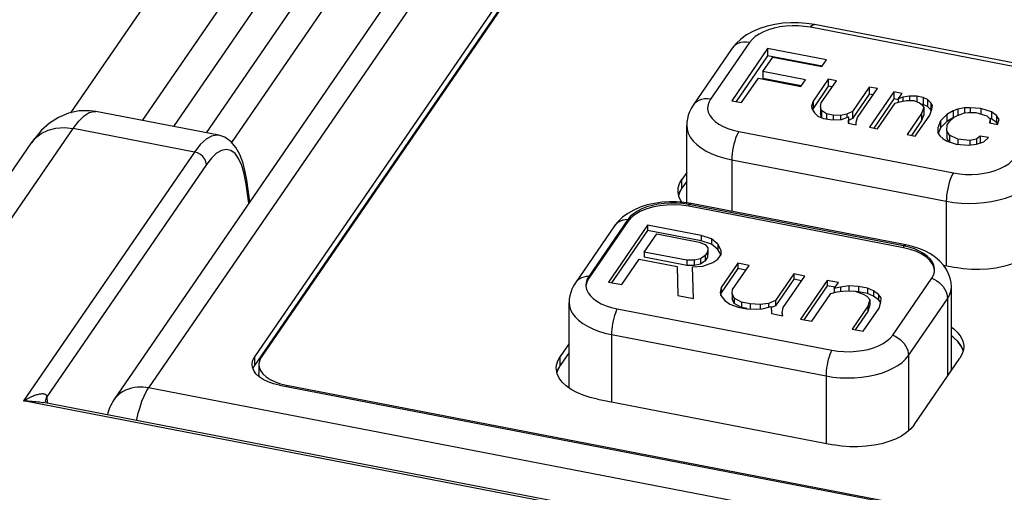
# Model space of a CAD drawing. Extents: x -841 to -216, y -127 to 601.
# Tile 146 of 201: x -357 to -334, y 522 to 533. Entities that reach past the tile are written whole.
import ezdxf

# ---------------------------------------------------------------- set-up
doc = ezdxf.new("R2010")
doc.units = 0
doc.header["$LTSCALE"] = 23.1
doc.layers.add('HEATSINK_AM_0', color=7, linetype='CONTINUOUS')

msp = doc.modelspace()

# ---------------------------------------------------------------- linework, layer by layer
at = {"layer": 'HEATSINK_AM_0', "color": 7}
for p, q in [((-337.868, 548.152), (-354.142, 524.458)), ((-338.693, 547.87), (-354.967, 524.176)), ((-336.832, 546.717), (-351.608, 525.204)), ((-336.702, 546.663), (-351.443, 525.202)), ((-336.832, 546.505), (-351.608, 524.992)), ((-355.995, 531.033), (-348.376, 542.127)), ((-354.283, 530.845), (-348.852, 538.752)), ((-353.538, 530.701), (-349.542, 536.519)), ((-352.153, 530.321), (-349.768, 533.793)), ((-352.753, 530.549), (-350.758, 533.455)), ((-338.234, 533.139), (-338.421, 533.167)), ((-333.203, 532.083), (-338.329, 533.072)), ((-333.108, 532.15), (-338.234, 533.139)), ((-340.197, 532.571), (-341.13, 531.213)), ((-339.785, 532.712), (-340.718, 531.354)), ((-339.354, 532.565), (-340.209, 531.32)), ((-339.354, 532.565), (-339.354, 532.395)), ((-337.945, 532.293), (-339.354, 532.565)), ((-339.354, 532.395), (-340.106, 531.3)), ((-339.465, 532.016), (-339.228, 532.36)), ((-338.052, 532.144), (-339.354, 532.395)), ((-339.228, 532.36), (-338.054, 532.134)), ((-338.054, 532.134), (-337.945, 532.293)), ((-339.974, 531.274), (-339.574, 531.857)), ((-339.574, 531.857), (-338.556, 531.661)), ((-339.465, 532.016), (-339.465, 531.846)), ((-338.447, 531.82), (-339.465, 532.016)), ((-338.554, 531.671), (-339.465, 531.846)), ((-338.556, 531.661), (-338.447, 531.82)), ((-337.904, 531.835), (-338.268, 531.305)), ((-338.072, 531.267), (-337.709, 531.797)), ((-337.904, 531.835), (-337.904, 531.665)), ((-337.709, 531.797), (-337.904, 531.835)), ((-337.904, 531.665), (-338.268, 531.136)), ((-337.811, 531.647), (-337.904, 531.665)), ((-336.925, 531.646), (-337.326, 531.063)), ((-337.203, 530.92), (-336.73, 531.608)), ((-336.925, 531.646), (-336.925, 531.477)), ((-336.73, 531.608), (-336.925, 531.646)), ((-340.209, 531.32), (-339.974, 531.274)), ((-336.925, 531.477), (-337.326, 530.894)), ((-336.833, 531.459), (-336.925, 531.477)), ((-336.338, 531.533), (-336.92, 530.685)), ((-336.338, 531.363), (-336.817, 530.665)), ((-336.338, 531.533), (-336.338, 531.363)), ((-336.142, 531.495), (-336.338, 531.533)), ((-336.237, 531.344), (-336.338, 531.363)), ((-336.233, 531.363), (-336.142, 531.495)), ((-336.119, 531.401), (-336.233, 531.363)), ((-336.233, 531.363), (-336.233, 531.281)), ((-336.191, 531.295), (-336.038, 531.325)), ((-335.965, 531.431), (-336.119, 531.401)), ((-336.119, 531.401), (-336.119, 531.309)), ((-336.038, 531.325), (-335.863, 531.321)), ((-335.965, 531.431), (-335.965, 531.323)), ((-335.79, 531.427), (-335.965, 531.431)), ((-335.863, 531.321), (-335.724, 531.265)), ((-335.79, 531.427), (-335.79, 531.291)), ((-335.633, 531.397), (-335.79, 531.427)), ((-335.633, 531.397), (-335.633, 531.227)), ((-335.534, 531.348), (-335.633, 531.397)), ((-335.534, 531.348), (-335.534, 531.178)), ((-335.453, 531.272), (-335.534, 531.348)), ((-338.268, 531.305), (-338.302, 531.192)), ((-338.302, 531.192), (-338.299, 531.131)), ((-338.299, 531.131), (-338.236, 531.029)), ((-338.268, 531.136), (-338.279, 531.099)), ((-338.268, 531.305), (-338.268, 531.136)), ((-338.088, 531.18), (-338.072, 531.267)), ((-338.088, 531.18), (-338.088, 531.011)), ((-338.064, 531.086), (-338.088, 531.18)), ((-338.064, 531.086), (-338.064, 530.916)), ((-337.944, 531.003), (-338.064, 531.086)), ((-336.725, 530.648), (-336.306, 531.257)), ((-336.306, 531.257), (-336.191, 531.295)), ((-335.724, 531.265), (-335.664, 531.223)), ((-335.633, 531.227), (-335.685, 531.237)), ((-335.622, 531.155), (-335.674, 531.015)), ((-335.664, 531.223), (-335.622, 531.155)), ((-335.534, 531.178), (-335.633, 531.227)), ((-335.622, 531.155), (-335.622, 530.985)), ((-335.453, 531.103), (-335.534, 531.178)), ((-335.478, 530.977), (-335.427, 531.117)), ((-335.453, 531.272), (-335.453, 531.103)), ((-335.411, 531.204), (-335.453, 531.272)), ((-335.44, 531.081), (-335.453, 531.103)), ((-335.427, 531.117), (-335.411, 531.204)), ((-334.806, 531.117), (-334.92, 531.079)), ((-334.652, 531.148), (-334.806, 531.117)), ((-334.806, 531.117), (-334.806, 530.97)), ((-334.516, 531.151), (-334.652, 531.148)), ((-334.652, 531.148), (-334.652, 531.027)), ((-334.516, 531.151), (-334.516, 531.038)), ((-334.263, 531.133), (-334.516, 531.151)), ((-334.263, 531.133), (-334.263, 531)), ((-334.007, 531.053), (-334.263, 531.133)), ((-352.46, 530.493), (-355.401, 531.06)), ((-338.236, 531.029), (-338.155, 530.953)), ((-338.155, 530.953), (-338.017, 530.897)), ((-338.064, 530.916), (-338.088, 531.011)), ((-338.017, 530.897), (-337.86, 530.867)), ((-337.944, 531.003), (-337.944, 530.883)), ((-337.787, 530.972), (-337.944, 531.003)), ((-337.86, 530.867), (-337.685, 530.863)), ((-337.787, 530.972), (-337.787, 530.865)), ((-337.612, 530.969), (-337.787, 530.972)), ((-337.685, 530.863), (-337.589, 530.874)), ((-337.459, 530.999), (-337.612, 530.969)), ((-337.612, 530.969), (-337.612, 530.874)), ((-337.589, 530.874), (-337.417, 530.931)), ((-337.326, 531.063), (-337.459, 530.999)), ((-337.459, 530.999), (-337.459, 530.917)), ((-337.417, 530.931), (-337.429, 530.783)), ((-337.417, 530.931), (-337.417, 530.783)), ((-337.326, 530.894), (-337.417, 530.85)), ((-337.326, 531.063), (-337.326, 530.894)), ((-337.236, 530.806), (-337.203, 530.92)), ((-335.674, 531.015), (-336.02, 530.512)), ((-335.824, 530.474), (-335.478, 530.977)), ((-335.674, 531.015), (-335.674, 530.845)), ((-335.622, 530.985), (-335.674, 530.845)), ((-335.071, 530.989), (-335.22, 530.837)), ((-334.92, 531.079), (-335.071, 530.989)), ((-335.071, 530.989), (-335.071, 530.819)), ((-334.92, 530.91), (-335.071, 530.819)), ((-335.006, 530.826), (-334.894, 530.924)), ((-334.92, 531.079), (-334.92, 530.91)), ((-334.904, 530.915), (-334.92, 530.91)), ((-334.894, 530.924), (-334.818, 530.97)), ((-334.818, 530.97), (-334.646, 531.027)), ((-334.646, 531.027), (-334.55, 531.038)), ((-334.55, 531.038), (-334.375, 531.034)), ((-334.375, 531.034), (-334.119, 530.955)), ((-334.119, 530.955), (-334.038, 530.879)), ((-334.007, 530.884), (-334.06, 530.9)), ((-334.038, 530.879), (-334.053, 530.792)), ((-334.038, 530.879), (-334.038, 530.792)), ((-334.007, 531.053), (-334.007, 530.884)), ((-333.887, 530.97), (-334.007, 531.053)), ((-333.887, 530.801), (-334.007, 530.884)), ((-333.887, 530.97), (-333.887, 530.801)), ((-333.824, 530.868), (-333.887, 530.97)), ((-333.858, 530.755), (-333.824, 530.868)), ((-370.131, 509.999), (-355.944, 530.654)), ((-353.041, 530.094), (-355.944, 530.654)), ((-341.286, 528.882), (-341.286, 530.724)), ((-337.429, 530.783), (-337.234, 530.746)), ((-337.234, 530.746), (-337.236, 530.806)), ((-336.92, 530.685), (-336.725, 530.648)), ((-335.674, 530.845), (-335.917, 530.492)), ((-335.22, 530.837), (-335.29, 530.671)), ((-335.29, 530.671), (-335.284, 530.55)), ((-335.22, 530.668), (-335.275, 530.535)), ((-335.22, 530.837), (-335.22, 530.668)), ((-335.071, 530.819), (-335.22, 530.668)), ((-335.073, 530.599), (-335.06, 530.747)), ((-335.06, 530.747), (-335.006, 530.826)), ((-334.053, 530.792), (-333.858, 530.755)), ((-333.858, 530.754), (-333.887, 530.801)), ((-340.039, 530.582), (-334.913, 529.593)), ((-336.02, 530.512), (-335.824, 530.474)), ((-335.284, 530.55), (-335.242, 530.482)), ((-335.242, 530.482), (-335.161, 530.406)), ((-335.161, 530.406), (-335.062, 530.357)), ((-335.073, 530.599), (-335.073, 530.429)), ((-335.01, 530.497), (-335.073, 530.599)), ((-335.02, 530.343), (-335.073, 530.429)), ((-335.01, 530.497), (-335.01, 530.34)), ((-334.812, 530.399), (-335.01, 530.497)), ((-334.812, 530.399), (-334.812, 530.285)), ((-334.519, 530.372), (-334.812, 530.399)), ((-334.365, 530.403), (-334.519, 530.372)), ((-334.272, 530.474), (-334.365, 530.403)), ((-334.365, 530.403), (-334.365, 530.281)), ((-334.272, 530.474), (-334.272, 530.311)), ((-334.076, 530.437), (-334.272, 530.474)), ((-334.188, 530.338), (-334.076, 530.437)), ((-371.12, 509.661), (-356.934, 530.316)), ((-335.062, 530.357), (-334.845, 530.285)), ((-334.845, 530.285), (-334.553, 530.259)), ((-334.553, 530.259), (-334.36, 530.281)), ((-334.519, 530.372), (-334.519, 530.259)), ((-334.36, 530.281), (-334.188, 530.338)), ((-353.041, 530.094), (-357.124, 524.149)), ((-352.635, 529.951), (-352.759, 529.792)), ((-351.915, 529.774), (-351.989, 529.937)), ((-340.21, 529.909), (-340.21, 528.678)), ((-340.21, 529.909), (-335.084, 528.92)), ((-352.759, 529.792), (-356.569, 524.245)), ((-351.822, 529.582), (-351.882, 529.826)), ((-351.794, 529.419), (-351.822, 529.582)), ((-341.457, 529.339), (-341.402, 529.44)), ((-341.286, 529.608), (-341.402, 529.44)), ((-341.402, 529.228), (-341.402, 529.44)), ((-351.743, 528.869), (-351.81, 529.329)), ((-351.72, 528.903), (-351.794, 529.42)), ((-341.493, 529.168), (-341.487, 529.237)), ((-341.487, 529.237), (-341.457, 529.339)), ((-341.402, 529.228), (-341.457, 529.127)), ((-341.286, 529.396), (-341.402, 529.228)), ((-341.491, 529.133), (-341.493, 529.168)), ((-341.47, 529.03), (-341.491, 529.133)), ((-341.457, 529.127), (-341.476, 529.062)), ((-341.236, 528.839), (-341.236, 528.797)), ((-336.11, 527.85), (-341.236, 528.839)), ((-336.11, 527.808), (-341.236, 528.797)), ((-336.05, 527.876), (-341.175, 528.865)), ((-335.084, 528.92), (-335.084, 527.375)), ((-343.01, 528.329), (-343.943, 526.971)), ((-342.692, 528.479), (-343.625, 527.121)), ((-342.692, 528.437), (-343.625, 527.079)), ((-342.222, 528.346), (-343.155, 526.988)), ((-342.692, 528.479), (-342.692, 528.437)), ((-342.222, 528.346), (-342.222, 528.219)), ((-340.941, 528.099), (-342.222, 528.346)), ((-342.222, 528.219), (-343.078, 526.973)), ((-342.299, 527.706), (-342.001, 528.14)), ((-340.941, 527.972), (-342.222, 528.219)), ((-342.001, 528.14), (-340.987, 527.944)), ((-340.941, 528.099), (-340.941, 527.972)), ((-340.694, 528.019), (-340.941, 528.099)), ((-340.987, 527.944), (-340.847, 527.884)), ((-340.694, 527.891), (-340.941, 527.972)), ((-340.847, 527.884), (-340.779, 527.806)), ((-340.779, 527.806), (-340.786, 527.709)), ((-340.779, 527.806), (-340.779, 527.679)), ((-340.694, 528.019), (-340.694, 527.891)), ((-340.54, 527.891), (-340.694, 528.019)), ((-340.54, 527.763), (-340.694, 527.891)), ((-340.54, 527.891), (-340.54, 527.763)), ((-340.459, 527.744), (-340.54, 527.891)), ((-336.11, 527.85), (-336.11, 527.808)), ((-335.974, 527.819), (-336.11, 527.85)), ((-342.299, 527.706), (-342.299, 527.579)), ((-341.285, 527.511), (-342.299, 527.706)), ((-341.285, 527.384), (-342.299, 527.579)), ((-340.845, 527.622), (-340.958, 527.546)), ((-340.786, 527.709), (-340.845, 527.622)), ((-340.845, 527.622), (-340.845, 527.495)), ((-340.786, 527.582), (-340.845, 527.495)), ((-340.786, 527.709), (-340.786, 527.582)), ((-340.779, 527.679), (-340.786, 527.582)), ((-340.545, 527.532), (-340.465, 527.647)), ((-340.473, 527.643), (-340.54, 527.763)), ((-340.465, 527.647), (-340.459, 527.744)), ((-342.835, 526.926), (-342.418, 527.533)), ((-342.418, 527.533), (-341.51, 527.358)), ((-341.51, 527.358), (-341.5, 526.669)), ((-341.285, 527.511), (-341.285, 527.384)), ((-341.105, 527.509), (-341.285, 527.511)), ((-341.105, 527.382), (-341.285, 527.384)), ((-341.15, 527.354), (-340.897, 527.371)), ((-341.126, 526.597), (-341.15, 527.354)), ((-340.958, 527.546), (-341.105, 527.509)), ((-341.105, 527.509), (-341.105, 527.382)), ((-340.958, 527.419), (-341.105, 527.382)), ((-340.958, 527.546), (-340.958, 527.419)), ((-340.845, 527.495), (-340.958, 527.419)), ((-340.897, 527.371), (-340.658, 527.455)), ((-340.658, 527.455), (-340.545, 527.532)), ((-340.064, 527.439), (-340.461, 526.861)), ((-340.194, 526.81), (-339.797, 527.387)), ((-340.064, 527.439), (-340.064, 527.312)), ((-339.797, 527.387), (-340.064, 527.439)), ((-335.148, 527.388), (-334.868, 527.334)), ((-343.625, 527.121), (-343.625, 527.079)), ((-340.064, 527.312), (-340.461, 526.734)), ((-339.874, 527.275), (-340.064, 527.312)), ((-338.729, 527.182), (-339.166, 526.546)), ((-338.978, 526.379), (-338.462, 527.13)), ((-338.729, 527.182), (-338.729, 527.054)), ((-338.462, 527.13), (-338.729, 527.182)), ((-335.365, 527.259), (-335.371, 527.316)), ((-335.367, 527.232), (-335.362, 527.285)), ((-343.694, 526.915), (-343.693, 526.889)), ((-343.155, 526.988), (-342.835, 526.926)), ((-340.461, 526.861), (-340.487, 526.735)), ((-340.461, 526.861), (-340.461, 526.734)), ((-338.729, 527.054), (-339.166, 526.419)), ((-338.54, 527.018), (-338.729, 527.054)), ((-337.928, 527.027), (-338.564, 526.102)), ((-337.928, 526.9), (-338.486, 526.088)), ((-337.928, 527.027), (-337.928, 526.9)), ((-337.661, 526.976), (-337.928, 527.027)), ((-337.739, 526.863), (-337.928, 526.9)), ((-337.761, 526.831), (-337.661, 526.976)), ((-337.614, 526.868), (-337.761, 526.831)), ((-337.414, 526.895), (-337.614, 526.868)), ((-337.614, 526.868), (-337.614, 526.763)), ((-337.414, 526.895), (-337.414, 526.775)), ((-337.181, 526.883), (-337.414, 526.895)), ((-337.181, 526.883), (-337.181, 526.756)), ((-336.967, 526.842), (-337.181, 526.883)), ((-336.364, 525.721), (-335.431, 527.079)), ((-334.962, 524.871), (-334.962, 526.869)), ((-341.5, 526.669), (-341.126, 526.597)), ((-340.487, 526.735), (-340.473, 526.667)), ((-340.461, 526.734), (-340.474, 526.671)), ((-340.473, 526.667), (-340.373, 526.55)), ((-340.2, 526.713), (-340.194, 526.81)), ((-340.2, 526.713), (-340.2, 526.585)), ((-340.153, 526.605), (-340.2, 526.713)), ((-338.297, 526.051), (-337.84, 526.716)), ((-337.84, 526.716), (-337.694, 526.753)), ((-337.761, 526.831), (-337.761, 526.736)), ((-337.694, 526.753), (-337.494, 526.78)), ((-337.494, 526.78), (-337.26, 526.767)), ((-337.26, 526.767), (-337.067, 526.697)), ((-337.181, 526.756), (-337.236, 526.759)), ((-336.967, 526.715), (-337.181, 526.756)), ((-337.067, 526.697), (-336.98, 526.648)), ((-336.98, 526.648), (-336.913, 526.569)), ((-336.967, 526.842), (-336.967, 526.715)), ((-336.827, 526.782), (-336.967, 526.842)), ((-336.827, 526.655), (-336.967, 526.715)), ((-336.827, 526.782), (-336.827, 526.655)), ((-336.707, 526.693), (-336.827, 526.782)), ((-336.707, 526.566), (-336.827, 526.655)), ((-336.707, 526.693), (-336.707, 526.566)), ((-336.639, 526.615), (-336.707, 526.693)), ((-336.646, 526.518), (-336.639, 526.615)), ((-344.094, 524.457), (-344.094, 526.5)), ((-340.373, 526.55), (-340.252, 526.461)), ((-340.252, 526.461), (-340.058, 526.391)), ((-340.153, 526.478), (-340.2, 526.585)), ((-340.153, 526.605), (-340.153, 526.478)), ((-339.979, 526.506), (-340.153, 526.605)), ((-339.979, 526.379), (-340.153, 526.478)), ((-340.058, 526.391), (-339.845, 526.35)), ((-339.979, 526.506), (-339.979, 526.379)), ((-339.766, 526.465), (-339.979, 526.506)), ((-339.844, 526.353), (-339.979, 526.379)), ((-339.766, 526.465), (-339.766, 526.345)), ((-339.532, 526.453), (-339.766, 526.465)), ((-339.332, 526.48), (-339.532, 526.453)), ((-339.532, 526.453), (-339.532, 526.342)), ((-339.485, 526.346), (-339.265, 526.401)), ((-339.166, 526.546), (-339.332, 526.48)), ((-339.332, 526.48), (-339.332, 526.384)), ((-339.265, 526.401), (-339.258, 526.236)), ((-339.166, 526.419), (-339.258, 526.382)), ((-339.166, 526.546), (-339.166, 526.419)), ((-339.004, 526.253), (-338.978, 526.379)), ((-336.958, 526.415), (-337.336, 525.866)), ((-336.913, 526.569), (-336.958, 526.415)), ((-336.913, 526.442), (-336.958, 526.287)), ((-336.958, 526.415), (-336.958, 526.287)), ((-336.913, 526.569), (-336.913, 526.442)), ((-336.651, 526.501), (-336.707, 526.566)), ((-336.691, 526.363), (-336.646, 526.518)), ((-335.988, 525.233), (-335.055, 526.591)), ((-335.055, 526.591), (-335.055, 524.737)), ((-342.946, 526.349), (-337.82, 525.361)), ((-339.845, 526.35), (-339.612, 526.337)), ((-339.612, 526.337), (-339.485, 526.346)), ((-339.258, 526.236), (-338.991, 526.185)), ((-339.004, 526.253), (-339.004, 526.185)), ((-338.991, 526.185), (-339.004, 526.253)), ((-336.958, 526.287), (-337.258, 525.851)), ((-337.069, 525.814), (-336.691, 526.363)), ((-338.564, 526.102), (-338.297, 526.051)), ((-343.083, 525.735), (-343.083, 524.125)), ((-343.083, 525.735), (-337.957, 524.746)), ((-337.336, 525.866), (-337.069, 525.814)), ((-334.902, 525.656), (-334.962, 525.7)), ((-344.094, 525.521), (-344.309, 525.207)), ((-334.808, 525.565), (-334.902, 525.656)), ((-334.667, 525.441), (-334.673, 525.372)), ((-351.608, 525.204), (-351.608, 524.992)), ((-351.443, 525.202), (-351.485, 525.12)), ((-344.365, 525.107), (-344.309, 525.207)), ((-344.094, 525.309), (-344.309, 524.995)), ((-344.309, 524.995), (-344.309, 525.207)), ((-335.988, 525.233), (-335.988, 523.431)), ((-334.684, 525.336), (-334.69, 525.367)), ((-351.608, 524.992), (-351.646, 524.92)), ((-351.504, 524.99), (-351.504, 524.808)), ((-344.4, 524.935), (-344.394, 525.005)), ((-344.394, 525.005), (-344.365, 525.107)), ((-344.309, 524.995), (-344.365, 524.895)), ((-335.852, 523.576), (-334.758, 525.17)), ((-351.574, 524.799), (-351.629, 524.877)), ((-351.497, 524.727), (-351.574, 524.799)), ((-344.398, 524.901), (-344.4, 524.935)), ((-344.377, 524.797), (-344.398, 524.901)), ((-344.365, 524.895), (-344.384, 524.829)), ((-337.957, 524.746), (-337.957, 523.136)), ((-351.399, 524.662), (-351.497, 524.727)), ((-351.01, 524.525), (-285.971, 511.981)), ((-350.846, 524.522), (-350.846, 524.493)), ((-350.846, 524.522), (-286.101, 512.035)), ((-283.653, 510.863), (-354.142, 524.458)), ((-281.744, 509.611), (-357.124, 524.149)), ((-356.651, 524.109), (-356.651, 524.109)), ((-282.103, 509.731), (-356.651, 524.109)), ((-356.598, 524.146), (-356.597, 524.175)), ((-356.598, 524.146), (-356.598, 524.146)), ((-356.597, 524.175), (-356.569, 524.245)), ((-356.569, 524.245), (-356.563, 524.113)), ((-343.413, 524.188), (-337.775, 523.101)), ((-335.852, 523.576), (-335.932, 523.48)), ((-335.932, 523.48), (-336.033, 523.392))]:
    msp.add_line(p, q, dxfattribs=at)
for points in [[(-338.421, 533.167), (-338.611, 533.182), (-338.801, 533.183), (-338.991, 533.17), (-339.178, 533.143), (-339.361, 533.102), (-339.538, 533.046), (-339.705, 532.975), (-339.859, 532.889), (-339.995, 532.791), (-340.106, 532.684), (-340.197, 532.571)], [(-338.329, 533.072), (-338.471, 533.094), (-338.617, 533.106), (-338.766, 533.107), (-338.914, 533.099), (-339.059, 533.08), (-339.198, 533.052), (-339.328, 533.013), (-339.448, 532.967), (-339.556, 532.912), (-339.649, 532.85), (-339.725, 532.784), (-339.785, 532.712)], [(-338.329, 533.072), (-338.302, 533.105), (-338.276, 533.128), (-338.251, 533.138), (-338.234, 533.139)], [(-339.785, 532.712), (-339.859, 532.721), (-339.93, 532.719), (-339.998, 532.707), (-340.061, 532.684), (-340.117, 532.652), (-340.165, 532.61), (-340.197, 532.571)], [(-340.718, 531.354), (-340.791, 531.363), (-340.863, 531.361), (-340.931, 531.349), (-340.994, 531.326), (-341.05, 531.294), (-341.098, 531.252), (-341.13, 531.213)], [(-340.718, 531.354), (-340.76, 531.278), (-340.782, 531.201), (-340.785, 531.122), (-340.769, 531.044), (-340.734, 530.967), (-340.68, 530.893), (-340.608, 530.824), (-340.52, 530.76), (-340.417, 530.703), (-340.3, 530.654), (-340.175, 530.614), (-340.039, 530.582)], [(-341.13, 531.213), (-341.179, 531.134), (-341.218, 531.054), (-341.248, 530.972), (-341.269, 530.89), (-341.282, 530.807), (-341.286, 530.724)], [(-356.294, 530.919), (-356.508, 530.78), (-356.694, 530.612), (-356.859, 530.419), (-356.935, 530.314)], [(-355.4, 531.06), (-355.539, 531.079), (-355.8, 531.075), (-356.055, 531.021), (-356.294, 530.919)], [(-355.944, 530.654), (-355.809, 530.83), (-355.679, 530.959), (-355.556, 531.037), (-355.442, 531.064), (-355.401, 531.06)], [(-356.934, 530.316), (-356.846, 530.421), (-356.706, 530.533), (-356.54, 530.615), (-356.353, 530.663), (-356.152, 530.676), (-355.944, 530.654)], [(-341.286, 530.724), (-341.278, 530.637), (-341.25, 530.541), (-341.201, 530.448), (-341.133, 530.357), (-341.046, 530.272), (-340.942, 530.192), (-340.822, 530.118), (-340.686, 530.053), (-340.538, 529.995), (-340.378, 529.947), (-340.21, 529.909)], [(-352.462, 530.493), (-352.509, 530.498), (-352.635, 530.474), (-352.767, 530.398), (-352.904, 530.27), (-353.041, 530.094)], [(-351.882, 529.826), (-351.958, 530.031), (-352.053, 530.203), (-352.17, 530.341), (-352.319, 530.445), (-352.46, 530.493)], [(-340.039, 530.582), (-340.066, 530.538), (-340.092, 530.484), (-340.116, 530.423), (-340.139, 530.355), (-340.16, 530.282), (-340.177, 530.206), (-340.191, 530.128), (-340.201, 530.052), (-340.208, 529.978), (-340.21, 529.909)], [(-351.989, 529.937), (-352.075, 530.056), (-352.173, 530.129), (-352.28, 530.155), (-352.394, 530.133)], [(-352.759, 529.792), (-352.77, 529.858), (-352.799, 529.924), (-352.844, 529.984), (-352.902, 530.034), (-352.969, 530.072), (-353.041, 530.094)], [(-352.394, 530.133), (-352.514, 530.064), (-352.635, 529.951)], [(-334.913, 529.593), (-334.77, 529.571), (-334.625, 529.559), (-334.476, 529.558), (-334.328, 529.566), (-334.183, 529.585), (-334.044, 529.613), (-333.914, 529.651), (-333.794, 529.698), (-333.686, 529.753), (-333.593, 529.815), (-333.517, 529.881), (-333.457, 529.953)], [(-351.81, 529.329), (-351.855, 529.572), (-351.915, 529.774)], [(-334.913, 529.593), (-334.94, 529.549), (-334.966, 529.496), (-334.991, 529.434), (-335.014, 529.366), (-335.034, 529.293), (-335.051, 529.217), (-335.066, 529.14), (-335.076, 529.064), (-335.082, 528.99), (-335.084, 528.92)], [(-335.084, 528.92), (-334.908, 528.892), (-334.728, 528.875), (-334.545, 528.868), (-334.362, 528.872), (-334.18, 528.887), (-334.003, 528.913), (-333.833, 528.949), (-333.671, 528.995), (-333.52, 529.05), (-333.382, 529.114), (-333.258, 529.186), (-333.15, 529.265), (-333.059, 529.349), (-332.987, 529.439)], [(-351.81, 529.329), (-351.794, 529.384), (-351.794, 529.419)], [(-341.447, 529.152), (-341.441, 529.162), (-341.434, 529.176), (-341.427, 529.189), (-341.419, 529.202), (-341.412, 529.213), (-341.402, 529.228)], [(-341.478, 529.068), (-341.474, 529.081), (-341.47, 529.095), (-341.465, 529.109), (-341.46, 529.122), (-341.454, 529.136), (-341.447, 529.152)], [(-341.398, 528.895), (-341.423, 528.929), (-341.47, 529.03)], [(-341.175, 528.865), (-341.35, 528.891), (-341.528, 528.905), (-341.705, 528.906), (-341.882, 528.893), (-342.057, 528.868), (-342.228, 528.829), (-342.394, 528.776), (-342.551, 528.709), (-342.695, 528.628)], [(-341.236, 528.839), (-341.379, 528.861), (-341.525, 528.873), (-341.674, 528.875), (-341.822, 528.866), (-341.966, 528.847), (-342.105, 528.819), (-342.235, 528.781), (-342.355, 528.734), (-342.462, 528.68), (-342.555, 528.619), (-342.632, 528.551), (-342.692, 528.479)], [(-341.236, 528.797), (-341.41, 528.822), (-341.585, 528.833), (-341.763, 528.828), (-341.938, 528.81), (-342.105, 528.776), (-342.26, 528.73), (-342.399, 528.671), (-342.52, 528.601), (-342.617, 528.524), (-342.692, 528.437)], [(-341.236, 528.839), (-341.213, 528.856), (-341.192, 528.865), (-341.175, 528.865)], [(-342.695, 528.628), (-342.821, 528.535), (-342.926, 528.435), (-343.01, 528.329)], [(-342.962, 528.384), (-342.999, 528.344), (-343.01, 528.329)], [(-342.692, 528.479), (-342.754, 528.476), (-342.813, 528.464), (-342.868, 528.445), (-342.918, 528.418), (-342.962, 528.384)], [(-336.11, 527.85), (-336.088, 527.868), (-336.066, 527.876), (-336.05, 527.876)], [(-335.371, 527.316), (-335.407, 527.408), (-335.469, 527.497), (-335.557, 527.579), (-335.668, 527.653), (-335.799, 527.717), (-335.946, 527.768), (-336.11, 527.808)], [(-334.962, 526.869), (-334.97, 526.975), (-334.991, 527.081), (-335.028, 527.186), (-335.08, 527.289), (-335.15, 527.39), (-335.236, 527.487), (-335.342, 527.578), (-335.464, 527.661), (-335.599, 527.733), (-335.744, 527.793), (-335.894, 527.84), (-336.05, 527.876)], [(-335.362, 527.285), (-335.364, 527.311), (-335.38, 527.389), (-335.415, 527.466), (-335.469, 527.539), (-335.54, 527.608), (-335.628, 527.672), (-335.731, 527.729), (-335.847, 527.778), (-335.974, 527.819)], [(-333.126, 527.625), (-333.249, 527.544), (-333.39, 527.472), (-333.549, 527.41), (-333.721, 527.36), (-333.904, 527.323), (-334.094, 527.298), (-334.289, 527.287), (-334.485, 527.289), (-334.678, 527.304), (-334.868, 527.334)], [(-343.625, 527.121), (-343.687, 527.118), (-343.746, 527.106), (-343.801, 527.087), (-343.851, 527.06), (-343.895, 527.026), (-343.932, 526.986), (-343.943, 526.971)], [(-343.625, 527.121), (-343.667, 527.045), (-343.689, 526.968), (-343.694, 526.915)], [(-335.431, 527.079), (-335.389, 527.154), (-335.367, 527.232)], [(-343.943, 526.971), (-343.99, 526.895), (-344.028, 526.818), (-344.057, 526.739), (-344.077, 526.66), (-344.09, 526.58), (-344.094, 526.5)], [(-343.625, 527.079), (-343.673, 526.986), (-343.693, 526.894)], [(-343.693, 526.889), (-343.676, 526.811), (-343.641, 526.734), (-343.587, 526.661), (-343.516, 526.592), (-343.428, 526.528), (-343.325, 526.471), (-343.209, 526.422), (-343.082, 526.381), (-342.946, 526.349)], [(-335.431, 527.079), (-335.369, 527.051), (-335.31, 527.017), (-335.255, 526.976), (-335.205, 526.93), (-335.161, 526.879), (-335.124, 526.825), (-335.094, 526.768), (-335.073, 526.709), (-335.06, 526.649), (-335.055, 526.591)], [(-335.055, 526.591), (-335.005, 526.678), (-334.974, 526.768), (-334.963, 526.859), (-334.962, 526.869)], [(-344.094, 526.5), (-344.086, 526.419), (-344.059, 526.328), (-344.014, 526.24), (-343.95, 526.156), (-343.868, 526.075), (-343.77, 526), (-343.657, 525.931), (-343.53, 525.87), (-343.391, 525.816), (-343.241, 525.771), (-343.083, 525.735)], [(-342.946, 526.349), (-342.968, 526.301), (-342.99, 526.247), (-343.01, 526.188), (-343.028, 526.125), (-343.044, 526.059), (-343.058, 525.992), (-343.068, 525.925), (-343.076, 525.859), (-343.081, 525.795), (-343.083, 525.735)], [(-334.962, 525.912), (-334.902, 525.868), (-334.808, 525.777), (-334.737, 525.68), (-334.69, 525.579), (-334.669, 525.476), (-334.667, 525.441)], [(-337.82, 525.361), (-337.678, 525.339), (-337.531, 525.327), (-337.382, 525.325), (-337.234, 525.334), (-337.09, 525.352), (-336.951, 525.381), (-336.821, 525.419), (-336.701, 525.465), (-336.594, 525.52), (-336.501, 525.581), (-336.424, 525.648), (-336.364, 525.721)], [(-336.364, 525.721), (-336.302, 525.693), (-336.243, 525.659), (-336.188, 525.618), (-336.138, 525.572), (-336.094, 525.521), (-336.057, 525.467), (-336.027, 525.41), (-336.005, 525.351), (-335.992, 525.291), (-335.988, 525.233)], [(-334.962, 525.703), (-334.953, 525.696), (-334.944, 525.689), (-334.932, 525.68), (-334.923, 525.673), (-334.914, 525.666), (-334.902, 525.656)], [(-334.902, 525.656), (-334.885, 525.642), (-334.869, 525.628), (-334.854, 525.613), (-334.836, 525.596), (-334.822, 525.581), (-334.806, 525.564)], [(-334.69, 525.367), (-334.737, 525.468), (-334.808, 525.565)], [(-334.806, 525.564), (-334.794, 525.549), (-334.781, 525.533), (-334.77, 525.518), (-334.758, 525.502), (-334.748, 525.487), (-334.736, 525.468)], [(-334.736, 525.468), (-334.733, 525.463), (-334.729, 525.455), (-334.726, 525.45), (-334.722, 525.442), (-334.719, 525.436), (-334.715, 525.428)], [(-351.668, 525.023), (-351.667, 525.042), (-351.65, 525.123), (-351.608, 525.204)], [(-337.82, 525.361), (-337.843, 525.312), (-337.864, 525.258), (-337.884, 525.199), (-337.903, 525.136), (-337.919, 525.07), (-337.932, 525.003), (-337.943, 524.936), (-337.951, 524.87), (-337.955, 524.806), (-337.957, 524.746)], [(-337.957, 524.746), (-337.792, 524.72), (-337.623, 524.703), (-337.451, 524.697), (-337.279, 524.701), (-337.108, 524.715), (-336.942, 524.739), (-336.782, 524.773), (-336.63, 524.816), (-336.489, 524.868), (-336.359, 524.928), (-336.242, 524.996), (-336.141, 525.069), (-336.056, 525.149), (-335.988, 525.233)], [(-334.673, 525.372), (-334.703, 525.27), (-334.758, 525.17)], [(-334.715, 525.428), (-334.711, 525.42), (-334.706, 525.409), (-334.702, 525.398), (-334.697, 525.387), (-334.693, 525.377), (-334.69, 525.366)], [(-334.69, 525.366), (-334.689, 525.363), (-334.688, 525.36), (-334.687, 525.358), (-334.686, 525.355), (-334.685, 525.35)], [(-351.629, 524.877), (-351.66, 524.959), (-351.668, 525.023)], [(-351.485, 525.12), (-351.503, 525.039), (-351.504, 525.02)], [(-351.504, 525.02), (-351.496, 524.956), (-351.465, 524.874), (-351.41, 524.796), (-351.333, 524.724)], [(-344.354, 524.919), (-344.348, 524.93), (-344.341, 524.943), (-344.334, 524.956), (-344.326, 524.97), (-344.319, 524.98), (-344.309, 524.995)], [(-351.49, 524.722), (-351.494, 524.735), (-351.497, 524.75), (-351.5, 524.764), (-351.502, 524.777), (-351.503, 524.792), (-351.504, 524.807)], [(-344.385, 524.835), (-344.381, 524.849), (-344.377, 524.863), (-344.372, 524.876), (-344.367, 524.89), (-344.361, 524.903), (-344.354, 524.919)], [(-343.413, 524.188), (-343.594, 524.231), (-343.76, 524.284), (-343.913, 524.349), (-344.049, 524.424), (-344.165, 524.508), (-344.259, 524.599), (-344.33, 524.696), (-344.377, 524.797)], [(-351.01, 524.525), (-351.154, 524.56), (-351.284, 524.606), (-351.399, 524.662)], [(-351.333, 524.724), (-351.235, 524.659), (-351.119, 524.603)], [(-351.119, 524.603), (-350.99, 524.557), (-350.846, 524.522)], [(-357.124, 524.149), (-357.088, 524.171), (-357.054, 524.19), (-357.021, 524.208), (-356.99, 524.225), (-356.96, 524.239), (-356.932, 524.253), (-356.905, 524.264), (-356.879, 524.275), (-356.854, 524.284), (-356.83, 524.293), (-356.808, 524.3), (-356.785, 524.306), (-356.764, 524.312), (-356.743, 524.316), (-356.722, 524.319), (-356.703, 524.322), (-356.684, 524.323), (-356.667, 524.323), (-356.651, 524.321), (-356.635, 524.318), (-356.621, 524.314), (-356.609, 524.309), (-356.598, 524.302), (-356.588, 524.294), (-356.58, 524.284), (-356.575, 524.273), (-356.571, 524.26), (-356.569, 524.245)], [(-354.142, 524.458), (-354.204, 524.468), (-354.268, 524.475), (-354.336, 524.477), (-354.405, 524.475), (-354.477, 524.467), (-354.548, 524.453), (-354.62, 524.432), (-354.691, 524.404), (-354.759, 524.369), (-354.825, 524.325), (-354.885, 524.273), (-354.94, 524.213), (-354.967, 524.176)], [(-354.424, 523.68), (-354.42, 523.702), (-354.385, 523.855), (-354.344, 524.002), (-354.298, 524.14), (-354.248, 524.263), (-354.195, 524.37), (-354.142, 524.458)], [(-357.124, 524.149), (-357.069, 524.149), (-357.017, 524.148), (-356.966, 524.146), (-356.918, 524.143), (-356.872, 524.139), (-356.828, 524.135), (-356.787, 524.13), (-356.747, 524.125), (-356.709, 524.119), (-356.673, 524.113), (-356.651, 524.109)], [(-356.596, 524.13), (-356.597, 524.136), (-356.598, 524.146)], [(-336.033, 523.392), (-336.156, 523.311), (-336.298, 523.239), (-336.456, 523.178), (-336.628, 523.128), (-336.811, 523.09), (-337.001, 523.065), (-337.196, 523.054), (-337.392, 523.056), (-337.585, 523.072), (-337.775, 523.101)]]:
    msp.add_lwpolyline(points, dxfattribs=at)
msp.add_arc((-354.142, 523.61), 1, 145.5172, 168.2304, dxfattribs=at)

doc.saveas('drawing.dxf')
